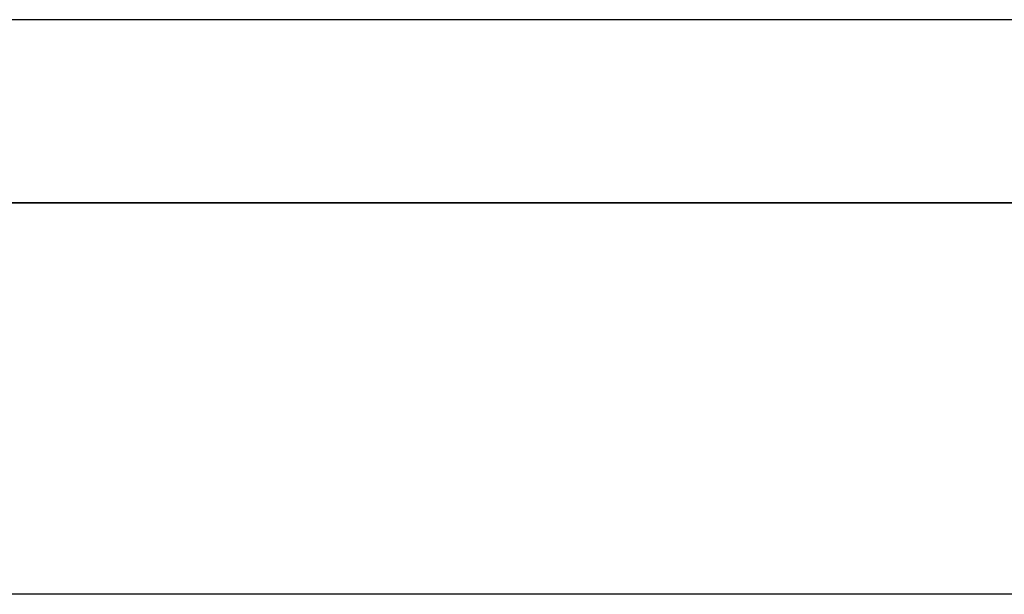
# Model space of a CAD drawing. Header units: metres. Extents: x 391.1 to 427.5, y 12.5 to 28.4.
# Tile 138 of 150: x 406.543 to 407.349, y 27.76 to 28.23. Entities that reach past the tile are written whole.
import ezdxf

# ---------------------------------------------------------------- set-up
doc = ezdxf.new("R2010")
doc.units = ezdxf.units.M
doc.layers.add('01_SUELOS', color=7, linetype='Continuous', lineweight=25, true_color=0x007f00)
doc.layers.add('A-WALL-____-MCUT', color=7, linetype='Continuous', lineweight=25)
doc.layers.add('A-WALL-____-OTLN', color=7, linetype='Continuous', lineweight=25)

# ---------------------------------------------------------------- blocks, each defined once
blk = doc.blocks.new('Family - Evans PA-152288-03_CLI_AIGUA_P0A')
at = {"layer": 'A-WALL-____-MCUT', "color": 253, "true_color": 0xaaaaaa}
blk.add_line((3.00106, 0.05), (0, 0.05), dxfattribs=at)
at = {"layer": 'A-WALL-____-OTLN', "color": 253, "true_color": 0xaaaaaa}
blk.add_line((3.00106, 0.05), (0, 0.05), dxfattribs=at)
blk = doc.blocks.new('Family - Evans PA-152339-03_CLI_AIGUA_P0A')
at = {"layer": 'A-WALL-____-MCUT', "color": 253, "true_color": 0xaaaaaa}
for p, q in [((10.17106, 0.15), (0, 0.15)), ((0, 0), (10.17106, 0))]:
    blk.add_line(p, q, dxfattribs=at)
at = {"layer": 'A-WALL-____-OTLN', "color": 253, "true_color": 0xaaaaaa}
for p, q in [((10.17106, 0.15), (0, 0.15)), ((0, 0), (10.17106, 0))]:
    blk.add_line(p, q, dxfattribs=at)
at = {"layer": 'A-WALL-____-OTLN', "color": 253, "lineweight": 18, "true_color": 0xaaaaaa}
blk.add_line((0, 0), (10.17106, 0), dxfattribs=at)
blk = doc.blocks.new('Family - LONDR55-XX_ZZ-ARQ-CAA-M3D-Londres55-152374-03_CLI_AIGUA_P0A')
at = {"layer": '01_SUELOS', "color": 9, "true_color": 0xaad4aa}
for p, q in [((9.46832, 2.15436), (1.8984, 2.15436)), ((1.8984, 2.15436), (9.46832, 2.15436))]:
    blk.add_line(p, q, dxfattribs=at)
blk = doc.blocks.new('LONDR55-XX_ZZ-ARQ-CAA-M3D-Londres55_ifc-1-03_CLI_AIGUA_P0A')
at = {"layer": '01_SUELOS', "color": 253, "lineweight": 18, "true_color": 0xaaaaaa}
blk.add_blockref('Family - LONDR55-XX_ZZ-ARQ-CAA-M3D-Londres55-152374-03_CLI_AIGUA_P0A', (401.35874, 25.92572), dxfattribs=at)
at = {"layer": 'A-WALL-____-OTLN', "color": 253, "lineweight": 18, "true_color": 0xaaaaaa, "rotation": 180}
blk.add_blockref('Family - Evans PA-152339-03_CLI_AIGUA_P0A', (415.94693, 28.23009), dxfattribs=at)
at = {"layer": 'A-WALL-____-OTLN', "color": 253, "lineweight": 18, "true_color": 0xaaaaaa}
blk.add_blockref('Family - Evans PA-152288-03_CLI_AIGUA_P0A', (405.77587, 27.70959), dxfattribs=at)

msp = doc.modelspace()

# ---------------------------------------------------------------- block references
at = {"lineweight": 5}
msp.add_blockref('LONDR55-XX_ZZ-ARQ-CAA-M3D-Londres55_ifc-1-03_CLI_AIGUA_P0A', (0, 0), dxfattribs=at)

doc.saveas('drawing.dxf')
